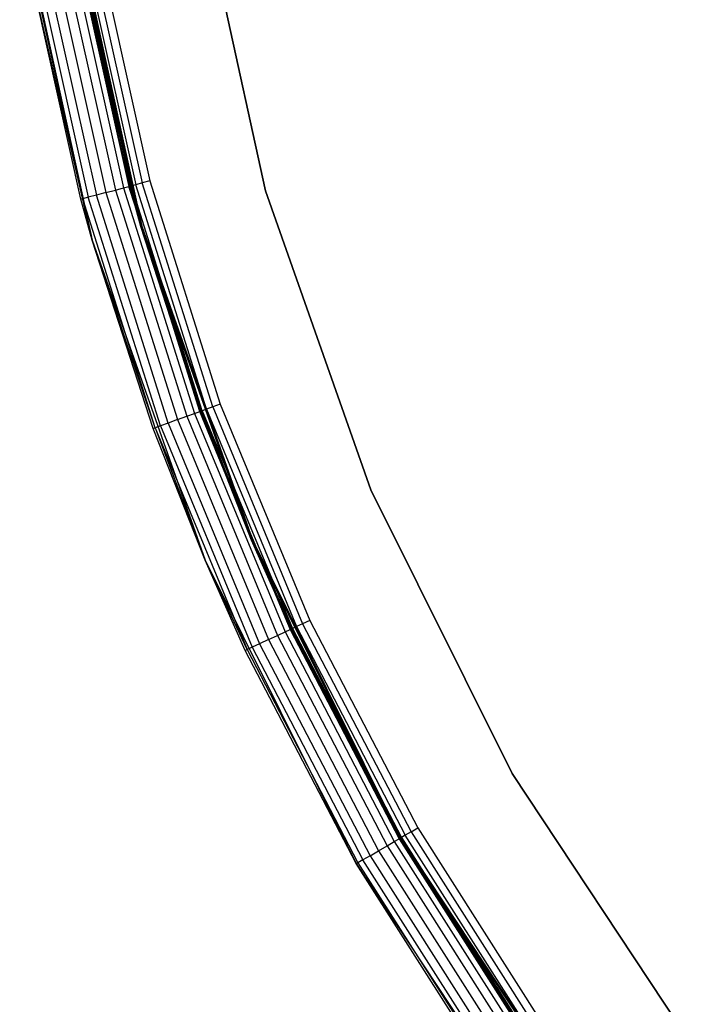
# Model space of a CAD drawing. Extents: x -10.5 to 10.9, y -10.7 to 10.7.
# Tile 2 of 22: x -10.4 to -7.8, y -5.9 to -2.1. Entities that reach past the tile are written whole.
import ezdxf

# ---------------------------------------------------------------- set-up
doc = ezdxf.new("R2010")
doc.units = 0
doc.header["$LTSCALE"] = 2.54
doc.layers.get('0').update_dxf_attribs({"color": 13, "linetype": 'CONTINUOUS'})

# ---------------------------------------------------------------- blocks, each defined once
blk = doc.blocks.new('Z_O_ENIE_LID_ROUND_LED_35W')
at = {"color": 0}
for p, q in [((1.588, -2.7366, 3.6986), (1.3246, -1.5339, 3.6986)), ((1.3246, -1.5339, 2.3986), (1.588, -2.7366, 2.3986)), ((1.588, -2.7366, 3.6986), (1.3246, -1.5339, 3.6986)), ((1.3246, -1.5339, 2.3986), (1.588, -2.7366, 2.3986)), ((0.6337, -1.6413, 0.3388), (0.9155, -2.9282, 0.3388)), ((0.6337, -1.6413, 0.3388), (0.9155, -2.9282, 0.3388)), ((1.1079, -2.8735, 0.3388), (0.8313, -1.6106, 0.3388)), ((0.8313, -1.6106, 2.2388), (1.1079, -2.8735, 2.2388)), ((1.0648, -2.7176, 3.9388), (0.8313, -1.6106, 2.4388)), ((1.0648, -2.7176, 3.9388), (0.8313, -1.6106, 2.4388)), ((1.1079, -2.8735, 2.4388), (0.8313, -1.6106, 2.4388)), ((1.1079, -2.8735, 0.3388), (0.8313, -1.6106, 0.3388)), ((1.1079, -2.8735, 2.4388), (0.8313, -1.6106, 2.4388)), ((0.8313, -1.6106, 2.2388), (1.1079, -2.8735, 2.2388)), ((0.8058, -1.834, 4.0312), (1.0052, -2.7336, 4.0312)), ((0.8058, -1.834, 4.0312), (1.0052, -2.7336, 4.0312)), ((0.8377, -1.8284, 4.0095), (1.0366, -2.7252, 4.0095)), ((0.8377, -1.8284, 4.0095), (1.0366, -2.7252, 4.0095)), ((0.8591, -1.8246, 3.9771), (1.0575, -2.7196, 3.9771)), ((0.8591, -1.8246, 3.9771), (1.0575, -2.7196, 3.9771)), ((0.8666, -1.8233, 3.9388), (1.0648, -2.7176, 3.9388)), ((0.8666, -1.8233, 3.9388), (1.0648, -2.7176, 3.9388)), ((0.9155, -2.9282, 0.3388), (0.6696, -1.858, 3.9388)), ((0.9155, -2.9282, 0.3388), (0.6696, -1.858, 3.9388)), ((0.8717, -2.7694, 3.9388), (0.6696, -1.858, 3.9388)), ((0.8717, -2.7694, 3.9388), (0.6696, -1.858, 3.9388)), ((0.6771, -1.8567, 3.9771), (0.879, -2.7674, 3.9771)), ((0.6771, -1.8567, 3.9771), (0.879, -2.7674, 3.9771)), ((0.6985, -1.8529, 4.0095), (0.8999, -2.7618, 4.0095)), ((0.6985, -1.8529, 4.0095), (0.8999, -2.7618, 4.0095)), ((0.7304, -1.8473, 4.0312), (0.9313, -2.7534, 4.0312)), ((0.7304, -1.8473, 4.0312), (0.9313, -2.7534, 4.0312)), ((0.7681, -1.8407, 4.0388), (0.9683, -2.7435, 4.0388)), ((0.7681, -1.8407, 4.0388), (0.9683, -2.7435, 4.0388)), ((0.9313, -2.7534, 4.0312), (0.8999, -2.7618, 4.0095)), ((0.9313, -2.7534, 4.0312), (0.8999, -2.7618, 4.0095)), ((0.9683, -2.7435, 4.0388), (0.9313, -2.7534, 4.0312)), ((0.9683, -2.7435, 4.0388), (0.9313, -2.7534, 4.0312)), ((1.2104, -3.6385, 4.0312), (0.9313, -2.7534, 4.0312)), ((1.2104, -3.6385, 4.0312), (0.9313, -2.7534, 4.0312)), ((0.9683, -2.7435, 4.0388), (1.0052, -2.7336, 4.0312)), ((0.9683, -2.7435, 4.0388), (1.0052, -2.7336, 4.0312)), ((0.9683, -2.7435, 4.0388), (1.2463, -3.6254, 4.0388)), ((0.9683, -2.7435, 4.0388), (1.2463, -3.6254, 4.0388)), ((1.0052, -2.7336, 4.0312), (1.0366, -2.7252, 4.0095)), ((1.0052, -2.7336, 4.0312), (1.0366, -2.7252, 4.0095)), ((1.0052, -2.7336, 4.0312), (1.2823, -3.6123, 4.0312)), ((1.0052, -2.7336, 4.0312), (1.2823, -3.6123, 4.0312)), ((1.0366, -2.7252, 4.0095), (1.0575, -2.7196, 3.9771)), ((1.0366, -2.7252, 4.0095), (1.0575, -2.7196, 3.9771)), ((1.0366, -2.7252, 4.0095), (1.3128, -3.6012, 4.0095)), ((1.0366, -2.7252, 4.0095), (1.3128, -3.6012, 4.0095)), ((1.0648, -2.7176, 3.9388), (1.0575, -2.7196, 3.9771)), ((1.0648, -2.7176, 3.9388), (1.0575, -2.7196, 3.9771)), ((1.1079, -2.8735, 3.9388), (1.0575, -2.7196, 3.9771)), ((1.0575, -2.7196, 3.9771), (1.3331, -3.5938, 3.9771)), ((1.1079, -2.8735, 3.9388), (1.0575, -2.7196, 3.9771)), ((1.0575, -2.7196, 3.9771), (1.3331, -3.5938, 3.9771)), ((1.0648, -2.7176, 3.9388), (1.1079, -2.8735, 2.4388)), ((1.0648, -2.7176, 3.9388), (1.1079, -2.8735, 2.4388)), ((1.0648, -2.7176, 3.9388), (1.1079, -2.8735, 3.9388)), ((1.0648, -2.7176, 3.9388), (1.1079, -2.8735, 3.9388)), ((1.9972, -3.8979, 3.6986), (1.588, -2.7366, 3.6986)), ((1.588, -2.7366, 3.6986), (1.588, -2.7366, 2.3986)), ((1.588, -2.7366, 2.3986), (1.9972, -3.8979, 2.3986)), ((1.588, -2.7366, 3.6986), (1.588, -2.7366, 2.3986)), ((1.9972, -3.8979, 3.6986), (1.588, -2.7366, 3.6986)), ((1.588, -2.7366, 2.3986), (1.9972, -3.8979, 2.3986)), ((0.879, -2.7674, 3.9771), (0.8717, -2.7694, 3.9388)), ((0.879, -2.7674, 3.9771), (0.8717, -2.7694, 3.9388)), ((0.9155, -2.9282, 0.3388), (0.8717, -2.7694, 3.9388)), ((0.9155, -2.9282, 3.9388), (0.8717, -2.7694, 3.9388)), ((0.9155, -2.9282, 0.3388), (0.8717, -2.7694, 3.9388)), ((0.9155, -2.9282, 3.9388), (0.8717, -2.7694, 3.9388)), ((0.8999, -2.7618, 4.0095), (0.879, -2.7674, 3.9771)), ((0.8999, -2.7618, 4.0095), (0.879, -2.7674, 3.9771)), ((0.9155, -2.9282, 3.9388), (0.879, -2.7674, 3.9771)), ((0.9155, -2.9282, 3.9388), (0.879, -2.7674, 3.9771)), ((1.1595, -3.657, 3.9771), (0.879, -2.7674, 3.9771)), ((1.1595, -3.657, 3.9771), (0.879, -2.7674, 3.9771)), ((1.1799, -3.6496, 4.0095), (0.8999, -2.7618, 4.0095)), ((1.1799, -3.6496, 4.0095), (0.8999, -2.7618, 4.0095)), ((1.5376, -4.0928, 0.3388), (1.1079, -2.8735, 0.3388)), ((1.1079, -2.8735, 0.3388), (1.1079, -2.8735, 2.2388)), ((1.1079, -2.8735, 2.2388), (1.5376, -4.0928, 2.2388)), ((1.1079, -2.8735, 0.3388), (1.1079, -2.8735, 2.2388)), ((1.1079, -2.8735, 2.4388), (1.3403, -3.5912, 3.9388)), ((1.5376, -4.0928, 2.4388), (1.1079, -2.8735, 2.4388)), ((1.1079, -2.8735, 3.9388), (1.1079, -2.8735, 2.4388)), ((1.1079, -2.8735, 3.9388), (1.1079, -2.8735, 2.4388)), ((1.1079, -2.8735, 3.9388), (1.3403, -3.5912, 3.9388)), ((1.1079, -2.8735, 2.4388), (1.3403, -3.5912, 3.9388)), ((1.5376, -4.0928, 0.3388), (1.1079, -2.8735, 0.3388)), ((1.5376, -4.0928, 2.4388), (1.1079, -2.8735, 2.4388)), ((1.1079, -2.8735, 2.2388), (1.5376, -4.0928, 2.2388)), ((1.3331, -3.5938, 3.9771), (1.1079, -2.8735, 3.9388)), ((1.1079, -2.8735, 3.9388), (1.3403, -3.5912, 3.9388)), ((1.3331, -3.5938, 3.9771), (1.1079, -2.8735, 3.9388)), ((1.1524, -3.6596, 3.9388), (0.9155, -2.9282, 0.3388)), ((0.9155, -2.9282, 0.3388), (1.3534, -4.1707, 0.3388)), ((1.1524, -3.6596, 3.9388), (0.9155, -2.9282, 0.3388)), ((1.1524, -3.6596, 3.9388), (0.9155, -2.9282, 3.9388)), ((0.9155, -2.9282, 3.9388), (0.9155, -2.9282, 0.3388)), ((0.9155, -2.9282, 3.9388), (0.9155, -2.9282, 0.3388)), ((0.9155, -2.9282, 0.3388), (1.3534, -4.1707, 0.3388)), ((1.1524, -3.6596, 3.9388), (0.9155, -2.9282, 3.9388)), ((1.1595, -3.657, 3.9771), (0.9155, -2.9282, 3.9388)), ((1.1595, -3.657, 3.9771), (0.9155, -2.9282, 3.9388)), ((1.3128, -3.6012, 4.0095), (1.3331, -3.5938, 3.9771)), ((1.3128, -3.6012, 4.0095), (1.3331, -3.5938, 3.9771)), ((1.3403, -3.5912, 3.9388), (1.3331, -3.5938, 3.9771)), ((1.3403, -3.5912, 3.9388), (1.3331, -3.5938, 3.9771)), ((1.5376, -4.0928, 3.9388), (1.3331, -3.5938, 3.9771)), ((1.3331, -3.5938, 3.9771), (1.6839, -4.4407, 3.9771)), ((1.5376, -4.0928, 3.9388), (1.3331, -3.5938, 3.9771)), ((1.3331, -3.5938, 3.9771), (1.6839, -4.4407, 3.9771)), ((1.3403, -3.5912, 3.9388), (1.5376, -4.0928, 2.4388)), ((1.3403, -3.5912, 3.9388), (1.5376, -4.0928, 2.4388)), ((1.3403, -3.5912, 3.9388), (1.5376, -4.0928, 3.9388)), ((1.3403, -3.5912, 3.9388), (1.5376, -4.0928, 3.9388)), ((1.2463, -3.6254, 4.0388), (1.2104, -3.6385, 4.0312)), ((1.2463, -3.6254, 4.0388), (1.2104, -3.6385, 4.0312)), ((1.2463, -3.6254, 4.0388), (1.2823, -3.6123, 4.0312)), ((1.2463, -3.6254, 4.0388), (1.2823, -3.6123, 4.0312)), ((1.2463, -3.6254, 4.0388), (1.6002, -4.4798, 4.0388)), ((1.2463, -3.6254, 4.0388), (1.6002, -4.4798, 4.0388)), ((1.2823, -3.6123, 4.0312), (1.3128, -3.6012, 4.0095)), ((1.2823, -3.6123, 4.0312), (1.3128, -3.6012, 4.0095)), ((1.2823, -3.6123, 4.0312), (1.6349, -4.4636, 4.0312)), ((1.2823, -3.6123, 4.0312), (1.6349, -4.4636, 4.0312)), ((1.3128, -3.6012, 4.0095), (1.6643, -4.4499, 4.0095)), ((1.3128, -3.6012, 4.0095), (1.6643, -4.4499, 4.0095)), ((1.1524, -3.6596, 3.9388), (1.1595, -3.657, 3.9771)), ((1.1524, -3.6596, 3.9388), (1.1595, -3.657, 3.9771)), ((1.3534, -4.1707, 0.3388), (1.1524, -3.6596, 3.9388)), ((1.3534, -4.1707, 3.9388), (1.1524, -3.6596, 3.9388)), ((1.3534, -4.1707, 0.3388), (1.1524, -3.6596, 3.9388)), ((1.3534, -4.1707, 3.9388), (1.1524, -3.6596, 3.9388)), ((1.1799, -3.6496, 4.0095), (1.1595, -3.657, 3.9771)), ((1.1799, -3.6496, 4.0095), (1.1595, -3.657, 3.9771)), ((1.1595, -3.657, 3.9771), (1.5165, -4.5188, 3.9771)), ((1.1595, -3.657, 3.9771), (1.5165, -4.5188, 3.9771)), ((1.1595, -3.657, 3.9771), (1.3534, -4.1707, 3.9388)), ((1.1595, -3.657, 3.9771), (1.3534, -4.1707, 3.9388)), ((1.2104, -3.6385, 4.0312), (1.1799, -3.6496, 4.0095)), ((1.2104, -3.6385, 4.0312), (1.1799, -3.6496, 4.0095)), ((1.1799, -3.6496, 4.0095), (1.5361, -4.5096, 4.0095)), ((1.1799, -3.6496, 4.0095), (1.5361, -4.5096, 4.0095)), ((1.2104, -3.6385, 4.0312), (1.5655, -4.4959, 4.0312)), ((1.2104, -3.6385, 4.0312), (1.5655, -4.4959, 4.0312)), ((2.546, -5, 3.6986), (1.9972, -3.8979, 3.6986)), ((1.9972, -3.8979, 3.6986), (1.9972, -3.8979, 2.3986)), ((1.9972, -3.8979, 2.3986), (2.546, -5, 2.3986)), ((1.9972, -3.8979, 3.6986), (1.9972, -3.8979, 2.3986)), ((2.546, -5, 3.6986), (1.9972, -3.8979, 3.6986)), ((1.9972, -3.8979, 2.3986), (2.546, -5, 2.3986)), ((2.1138, -5.25, 0.3388), (1.5376, -4.0928, 0.3388)), ((1.5376, -4.0928, 0.3388), (1.5376, -4.0928, 2.2388)), ((1.5376, -4.0928, 2.2388), (2.1138, -5.25, 2.2388)), ((1.5376, -4.0928, 0.3388), (1.5376, -4.0928, 2.2388)), ((1.5376, -4.0928, 2.4388), (1.6908, -4.4375, 3.9388)), ((2.1138, -5.25, 2.4388), (1.5376, -4.0928, 2.4388)), ((1.5376, -4.0928, 3.9388), (1.5376, -4.0928, 2.4388)), ((1.5376, -4.0928, 3.9388), (1.5376, -4.0928, 2.4388)), ((1.5376, -4.0928, 3.9388), (1.6908, -4.4375, 3.9388)), ((1.5376, -4.0928, 2.4388), (1.6908, -4.4375, 3.9388)), ((2.1138, -5.25, 0.3388), (1.5376, -4.0928, 0.3388)), ((2.1138, -5.25, 2.4388), (1.5376, -4.0928, 2.4388)), ((1.5376, -4.0928, 2.2388), (2.1138, -5.25, 2.2388)), ((1.5376, -4.0928, 3.9388), (1.6908, -4.4375, 3.9388)), ((1.5376, -4.0928, 3.9388), (1.6839, -4.4407, 3.9771)), ((1.5376, -4.0928, 3.9388), (1.6839, -4.4407, 3.9771)), ((1.5096, -4.522, 3.9388), (1.3534, -4.1707, 0.3388)), ((1.3534, -4.1707, 0.3388), (1.9406, -5.35, 0.3388)), ((1.5096, -4.522, 3.9388), (1.3534, -4.1707, 0.3388)), ((1.5096, -4.522, 3.9388), (1.3534, -4.1707, 3.9388)), ((1.3534, -4.1707, 3.9388), (1.3534, -4.1707, 0.3388)), ((1.3534, -4.1707, 3.9388), (1.3534, -4.1707, 0.3388)), ((1.3534, -4.1707, 0.3388), (1.9406, -5.35, 0.3388)), ((1.5096, -4.522, 3.9388), (1.3534, -4.1707, 3.9388)), ((1.5165, -4.5188, 3.9771), (1.3534, -4.1707, 3.9388)), ((1.5165, -4.5188, 3.9771), (1.3534, -4.1707, 3.9388)), ((1.6002, -4.4798, 4.0388), (1.6349, -4.4636, 4.0312)), ((1.6002, -4.4798, 4.0388), (1.6349, -4.4636, 4.0312)), ((1.6349, -4.4636, 4.0312), (1.6643, -4.4499, 4.0095)), ((1.6349, -4.4636, 4.0312), (1.6643, -4.4499, 4.0095)), ((1.6349, -4.4636, 4.0312), (2.0603, -5.2809, 4.0312)), ((1.6349, -4.4636, 4.0312), (2.0603, -5.2809, 4.0312)), ((1.6643, -4.4499, 4.0095), (1.6839, -4.4407, 3.9771)), ((1.6643, -4.4499, 4.0095), (1.6839, -4.4407, 3.9771)), ((1.6643, -4.4499, 4.0095), (2.0884, -5.2646, 4.0095)), ((1.6643, -4.4499, 4.0095), (2.0884, -5.2646, 4.0095)), ((1.6908, -4.4375, 3.9388), (1.6839, -4.4407, 3.9771)), ((1.6908, -4.4375, 3.9388), (1.6839, -4.4407, 3.9771)), ((1.6839, -4.4407, 3.9771), (2.1072, -5.2538, 3.9771)), ((1.6839, -4.4407, 3.9771), (2.1072, -5.2538, 3.9771)), ((1.6908, -4.4375, 3.9388), (2.1138, -5.25, 2.4388)), ((1.6908, -4.4375, 3.9388), (2.1138, -5.25, 2.4388)), ((1.6908, -4.4375, 3.9388), (2.1138, -5.25, 3.9388)), ((1.6908, -4.4375, 3.9388), (2.1138, -5.25, 3.9388)), ((1.5361, -4.5096, 4.0095), (1.5165, -4.5188, 3.9771)), ((1.5361, -4.5096, 4.0095), (1.5165, -4.5188, 3.9771)), ((1.5655, -4.4959, 4.0312), (1.5361, -4.5096, 4.0095)), ((1.5655, -4.4959, 4.0312), (1.5361, -4.5096, 4.0095)), ((1.5361, -4.5096, 4.0095), (1.966, -5.3354, 4.0095)), ((1.5361, -4.5096, 4.0095), (1.966, -5.3354, 4.0095)), ((1.6002, -4.4798, 4.0388), (1.5655, -4.4959, 4.0312)), ((1.6002, -4.4798, 4.0388), (1.5655, -4.4959, 4.0312)), ((1.5655, -4.4959, 4.0312), (1.9941, -5.3191, 4.0312)), ((1.5655, -4.4959, 4.0312), (1.9941, -5.3191, 4.0312)), ((1.6002, -4.4798, 4.0388), (2.0272, -5.3, 4.0388)), ((1.6002, -4.4798, 4.0388), (2.0272, -5.3, 4.0388)), ((1.5096, -4.522, 3.9388), (1.5165, -4.5188, 3.9771)), ((1.5096, -4.522, 3.9388), (1.5165, -4.5188, 3.9771)), ((1.9406, -5.35, 0.3388), (1.5096, -4.522, 3.9388)), ((1.9406, -5.35, 3.9388), (1.5096, -4.522, 3.9388)), ((1.9406, -5.35, 0.3388), (1.5096, -4.522, 3.9388)), ((1.9406, -5.35, 3.9388), (1.5096, -4.522, 3.9388)), ((1.5165, -4.5188, 3.9771), (1.9472, -5.3462, 3.9771)), ((1.5165, -4.5188, 3.9771), (1.9472, -5.3462, 3.9771)), ((3.2261, -6.0263, 3.6986), (2.546, -5, 3.6986)), ((2.546, -5, 3.6986), (2.546, -5, 2.3986)), ((2.546, -5, 2.3986), (3.2261, -6.0263, 2.3986)), ((2.546, -5, 3.6986), (2.546, -5, 2.3986)), ((3.2261, -6.0263, 3.6986), (2.546, -5, 3.6986)), ((2.546, -5, 2.3986), (3.2261, -6.0263, 2.3986)), ((2.0603, -5.2809, 4.0312), (2.0884, -5.2646, 4.0095)), ((2.0603, -5.2809, 4.0312), (2.0884, -5.2646, 4.0095)), ((2.0884, -5.2646, 4.0095), (2.1072, -5.2538, 3.9771)), ((2.0884, -5.2646, 4.0095), (2.1072, -5.2538, 3.9771)), ((2.0884, -5.2646, 4.0095), (2.582, -6.0394, 4.0095)), ((2.0884, -5.2646, 4.0095), (2.582, -6.0394, 4.0095)), ((2.1138, -5.25, 3.9388), (2.1072, -5.2538, 3.9771)), ((2.1138, -5.25, 3.9388), (2.1072, -5.2538, 3.9771)), ((2.1072, -5.2538, 3.9771), (2.5997, -6.0269, 3.9771)), ((2.1072, -5.2538, 3.9771), (2.5997, -6.0269, 3.9771)), ((2.8279, -6.3277, 0.3388), (2.1138, -5.25, 0.3388)), ((2.1138, -5.25, 0.3388), (2.1138, -5.25, 2.2388)), ((2.1138, -5.25, 2.2388), (2.8279, -6.3277, 2.2388)), ((2.1138, -5.25, 0.3388), (2.1138, -5.25, 2.2388)), ((2.1138, -5.25, 2.4388), (2.606, -6.0226, 3.9388)), ((2.8279, -6.3277, 2.4388), (2.1138, -5.25, 2.4388)), ((2.1138, -5.25, 3.9388), (2.1138, -5.25, 2.4388)), ((2.1138, -5.25, 3.9388), (2.1138, -5.25, 2.4388)), ((2.1138, -5.25, 3.9388), (2.606, -6.0226, 3.9388)), ((2.1138, -5.25, 2.4388), (2.606, -6.0226, 3.9388)), ((2.8279, -6.3277, 0.3388), (2.1138, -5.25, 0.3388)), ((2.8279, -6.3277, 2.4388), (2.1138, -5.25, 2.4388)), ((2.1138, -5.25, 2.2388), (2.8279, -6.3277, 2.2388)), ((2.1138, -5.25, 3.9388), (2.606, -6.0226, 3.9388)), ((1.9941, -5.3191, 4.0312), (2.0272, -5.3, 4.0388)), ((1.9941, -5.3191, 4.0312), (2.0272, -5.3, 4.0388)), ((2.0272, -5.3, 4.0388), (2.0603, -5.2809, 4.0312)), ((2.0272, -5.3, 4.0388), (2.0603, -5.2809, 4.0312)), ((2.0272, -5.3, 4.0388), (2.5241, -6.0799, 4.0388)), ((2.0272, -5.3, 4.0388), (2.5241, -6.0799, 4.0388)), ((2.0603, -5.2809, 4.0312), (2.5554, -6.058, 4.0312)), ((2.0603, -5.2809, 4.0312), (2.5554, -6.058, 4.0312)), ((1.9406, -5.35, 3.9388), (1.9472, -5.3462, 3.9771)), ((1.9406, -5.35, 3.9388), (1.9472, -5.3462, 3.9771)), ((2.4421, -6.1373, 3.9388), (1.9406, -5.35, 0.3388)), ((1.9406, -5.35, 0.3388), (2.6683, -6.4482, 0.3388)), ((2.4421, -6.1373, 3.9388), (1.9406, -5.35, 0.3388)), ((2.4421, -6.1373, 3.9388), (1.9406, -5.35, 3.9388)), ((1.9406, -5.35, 3.9388), (1.9406, -5.35, 0.3388)), ((1.9406, -5.35, 3.9388), (1.9406, -5.35, 0.3388)), ((1.9406, -5.35, 0.3388), (2.6683, -6.4482, 0.3388)), ((2.4421, -6.1373, 3.9388), (1.9406, -5.35, 3.9388)), ((1.966, -5.3354, 4.0095), (1.9472, -5.3462, 3.9771)), ((1.966, -5.3354, 4.0095), (1.9472, -5.3462, 3.9771)), ((1.9472, -5.3462, 3.9771), (2.4484, -6.1329, 3.9771)), ((1.9472, -5.3462, 3.9771), (2.4484, -6.1329, 3.9771)), ((1.9941, -5.3191, 4.0312), (1.966, -5.3354, 4.0095)), ((1.9941, -5.3191, 4.0312), (1.966, -5.3354, 4.0095)), ((2.4661, -6.1205, 4.0095), (1.966, -5.3354, 4.0095)), ((2.4661, -6.1205, 4.0095), (1.966, -5.3354, 4.0095)), ((1.9941, -5.3191, 4.0312), (2.4927, -6.1019, 4.0312)), ((1.9941, -5.3191, 4.0312), (2.4927, -6.1019, 4.0312))]:
    blk.add_line(p, q, dxfattribs=at)
blk = doc.blocks.new('GRUPUJ_4')
at = {"color": 0}
for p, q in [((0.3209, 9.0879, 2.3633), (0.5974, 7.8251, 2.3633)), ((0.3209, 9.0879, 2.3633), (0.5974, 7.8251, 2.3633)), ((0.5974, 7.8251, 2.3633), (0.3561, 8.8752, 3.7833)), ((0.5974, 7.8251, 2.3633), (0.3561, 8.8752, 3.7833)), ((0.5544, 7.9809, 3.7833), (0.3561, 8.8752, 3.7833)), ((0.5544, 7.9809, 3.7833), (0.3561, 8.8752, 3.7833)), ((0.3621, 8.8763, 3.814), (0.5603, 7.9825, 3.814)), ((0.3621, 8.8763, 3.814), (0.5603, 7.9825, 3.814)), ((0.3792, 8.8793, 3.8399), (0.577, 7.987, 3.8399)), ((0.3792, 8.8793, 3.8399), (0.577, 7.987, 3.8399)), ((0.4048, 8.8838, 3.8573), (0.6021, 7.9937, 3.8573)), ((0.4048, 8.8838, 3.8573), (0.6021, 7.9937, 3.8573)), ((0.4349, 8.8891, 3.8633), (0.6317, 8.0016, 3.8633)), ((0.4349, 8.8891, 3.8633), (0.6317, 8.0016, 3.8633)), ((0.6021, 7.9937, 3.8573), (0.577, 7.987, 3.8399)), ((0.6021, 7.9937, 3.8573), (0.577, 7.987, 3.8399)), ((0.6317, 8.0016, 3.8633), (0.6021, 7.9937, 3.8573)), ((0.6317, 8.0016, 3.8633), (0.6021, 7.9937, 3.8573)), ((0.8762, 7.1242, 3.8573), (0.6021, 7.9937, 3.8573)), ((0.8762, 7.1242, 3.8573), (0.6021, 7.9937, 3.8573)), ((0.6317, 8.0016, 3.8633), (0.905, 7.1347, 3.8633)), ((0.6317, 8.0016, 3.8633), (0.905, 7.1347, 3.8633)), ((0.5603, 7.9825, 3.814), (0.5544, 7.9809, 3.7833)), ((0.5603, 7.9825, 3.814), (0.5544, 7.9809, 3.7833)), ((0.5974, 7.8251, 2.3633), (0.5544, 7.9809, 3.7833)), ((0.5974, 7.8251, 3.7833), (0.5544, 7.9809, 3.7833)), ((0.5974, 7.8251, 2.3633), (0.5544, 7.9809, 3.7833)), ((0.5974, 7.8251, 3.7833), (0.5544, 7.9809, 3.7833)), ((0.577, 7.987, 3.8399), (0.5603, 7.9825, 3.814)), ((0.577, 7.987, 3.8399), (0.5603, 7.9825, 3.814)), ((0.8355, 7.1094, 3.814), (0.5603, 7.9825, 3.814)), ((0.5974, 7.8251, 3.7833), (0.5603, 7.9825, 3.814)), ((0.8355, 7.1094, 3.814), (0.5603, 7.9825, 3.814)), ((0.5974, 7.8251, 3.7833), (0.5603, 7.9825, 3.814)), ((0.8518, 7.1153, 3.8399), (0.577, 7.987, 3.8399)), ((0.8518, 7.1153, 3.8399), (0.577, 7.987, 3.8399)), ((0.8298, 7.1073, 3.7833), (0.5974, 7.8251, 2.3633)), ((0.5974, 7.8251, 2.3633), (1.0271, 6.6058, 2.3633)), ((0.8298, 7.1073, 3.7833), (0.5974, 7.8251, 2.3633)), ((0.8298, 7.1073, 3.7833), (0.5974, 7.8251, 3.7833)), ((0.5974, 7.8251, 3.7833), (0.5974, 7.8251, 2.3633)), ((0.5974, 7.8251, 3.7833), (0.5974, 7.8251, 2.3633)), ((0.8298, 7.1073, 3.7833), (0.5974, 7.8251, 3.7833)), ((0.8355, 7.1094, 3.814), (0.5974, 7.8251, 3.7833)), ((0.5974, 7.8251, 2.3633), (1.0271, 6.6058, 2.3633)), ((0.8355, 7.1094, 3.814), (0.5974, 7.8251, 3.7833)), ((0.8518, 7.1153, 3.8399), (0.8355, 7.1094, 3.814)), ((0.8518, 7.1153, 3.8399), (0.8355, 7.1094, 3.814)), ((0.8762, 7.1242, 3.8573), (0.8518, 7.1153, 3.8399)), ((0.8762, 7.1242, 3.8573), (0.8518, 7.1153, 3.8399)), ((0.8518, 7.1153, 3.8399), (1.2016, 6.2709, 3.8399)), ((0.8518, 7.1153, 3.8399), (1.2016, 6.2709, 3.8399)), ((0.905, 7.1347, 3.8633), (0.8762, 7.1242, 3.8573)), ((0.905, 7.1347, 3.8633), (0.8762, 7.1242, 3.8573)), ((0.8762, 7.1242, 3.8573), (1.2251, 6.2819, 3.8573)), ((0.8762, 7.1242, 3.8573), (1.2251, 6.2819, 3.8573)), ((0.905, 7.1347, 3.8633), (1.2529, 6.2949, 3.8633)), ((0.905, 7.1347, 3.8633), (1.2529, 6.2949, 3.8633)), ((0.8298, 7.1073, 3.7833), (0.8355, 7.1094, 3.814)), ((0.8298, 7.1073, 3.7833), (0.8355, 7.1094, 3.814)), ((1.0271, 6.6058, 2.3633), (0.8298, 7.1073, 3.7833)), ((1.0271, 6.6058, 3.7833), (0.8298, 7.1073, 3.7833)), ((1.0271, 6.6058, 2.3633), (0.8298, 7.1073, 3.7833)), ((1.0271, 6.6058, 3.7833), (0.8298, 7.1073, 3.7833)), ((0.8355, 7.1094, 3.814), (1.1859, 6.2636, 3.814)), ((0.8355, 7.1094, 3.814), (1.0271, 6.6058, 3.7833)), ((0.8355, 7.1094, 3.814), (1.1859, 6.2636, 3.814)), ((0.8355, 7.1094, 3.814), (1.0271, 6.6058, 3.7833)), ((1.1804, 6.261, 3.7833), (1.0271, 6.6058, 2.3633)), ((1.0271, 6.6058, 2.3633), (1.6033, 5.4485, 2.3633)), ((1.0271, 6.6058, 3.7833), (1.0271, 6.6058, 2.3633)), ((1.1804, 6.261, 3.7833), (1.0271, 6.6058, 2.3633)), ((1.1804, 6.261, 3.7833), (1.0271, 6.6058, 3.7833)), ((1.0271, 6.6058, 3.7833), (1.0271, 6.6058, 2.3633)), ((1.0271, 6.6058, 2.3633), (1.6033, 5.4485, 2.3633)), ((1.1804, 6.261, 3.7833), (1.0271, 6.6058, 3.7833)), ((1.1859, 6.2636, 3.814), (1.0271, 6.6058, 3.7833)), ((1.1859, 6.2636, 3.814), (1.0271, 6.6058, 3.7833)), ((1.2251, 6.2819, 3.8573), (1.2016, 6.2709, 3.8399)), ((1.2251, 6.2819, 3.8573), (1.2016, 6.2709, 3.8399)), ((1.2529, 6.2949, 3.8633), (1.2251, 6.2819, 3.8573)), ((1.2529, 6.2949, 3.8633), (1.2251, 6.2819, 3.8573)), ((1.2251, 6.2819, 3.8573), (1.6461, 5.4732, 3.8573)), ((1.2251, 6.2819, 3.8573), (1.6461, 5.4732, 3.8573)), ((1.2529, 6.2949, 3.8633), (1.6726, 5.4885, 3.8633)), ((1.2529, 6.2949, 3.8633), (1.6726, 5.4885, 3.8633)), ((1.1804, 6.261, 3.7833), (1.1859, 6.2636, 3.814)), ((1.1804, 6.261, 3.7833), (1.1859, 6.2636, 3.814)), ((1.6033, 5.4485, 2.3633), (1.1804, 6.261, 3.7833)), ((1.6033, 5.4485, 3.7833), (1.1804, 6.261, 3.7833)), ((1.6033, 5.4485, 2.3633), (1.1804, 6.261, 3.7833)), ((1.6033, 5.4485, 3.7833), (1.1804, 6.261, 3.7833)), ((1.2016, 6.2709, 3.8399), (1.1859, 6.2636, 3.814)), ((1.2016, 6.2709, 3.8399), (1.1859, 6.2636, 3.814)), ((1.1859, 6.2636, 3.814), (1.6086, 5.4516, 3.814)), ((1.1859, 6.2636, 3.814), (1.6086, 5.4516, 3.814)), ((1.2016, 6.2709, 3.8399), (1.6236, 5.4603, 3.8399)), ((1.2016, 6.2709, 3.8399), (1.6236, 5.4603, 3.8399)), ((1.6461, 5.4732, 3.8573), (1.6236, 5.4603, 3.8399)), ((1.6461, 5.4732, 3.8573), (1.6236, 5.4603, 3.8399)), ((1.6461, 5.4732, 3.8573), (1.6726, 5.4885, 3.8633)), ((1.6461, 5.4732, 3.8573), (1.6726, 5.4885, 3.8633)), ((1.6461, 5.4732, 3.8573), (2.136, 4.7043, 3.8573)), ((1.6461, 5.4732, 3.8573), (2.136, 4.7043, 3.8573)), ((1.6726, 5.4885, 3.8633), (2.161, 4.7219, 3.8633)), ((1.6726, 5.4885, 3.8633), (2.161, 4.7219, 3.8633)), ((1.6033, 5.4485, 3.7833), (1.6086, 5.4516, 3.814)), ((1.6033, 5.4485, 3.7833), (1.6086, 5.4516, 3.814)), ((2.0955, 4.676, 3.7833), (1.6033, 5.4485, 2.3633)), ((2.0955, 4.676, 3.7833), (1.6033, 5.4485, 3.7833)), ((1.6033, 5.4485, 3.7833), (1.6033, 5.4485, 2.3633)), ((2.0955, 4.676, 3.7833), (1.6033, 5.4485, 2.3633)), ((1.6033, 5.4485, 2.3633), (2.3174, 4.3709, 2.3633)), ((1.6033, 5.4485, 3.7833), (1.6033, 5.4485, 2.3633)), ((1.6033, 5.4485, 2.3633), (2.3174, 4.3709, 2.3633)), ((2.0955, 4.676, 3.7833), (1.6033, 5.4485, 3.7833)), ((1.6236, 5.4603, 3.8399), (1.6086, 5.4516, 3.814)), ((1.6236, 5.4603, 3.8399), (1.6086, 5.4516, 3.814)), ((1.6086, 5.4516, 3.814), (2.1005, 4.6795, 3.814)), ((1.6086, 5.4516, 3.814), (2.1005, 4.6795, 3.814)), ((2.1147, 4.6894, 3.8399), (1.6236, 5.4603, 3.8399)), ((2.1147, 4.6894, 3.8399), (1.6236, 5.4603, 3.8399))]:
    blk.add_line(p, q, dxfattribs=at)
blk.add_blockref('Z_O_ENIE_LID_ROUND_LED_35W', (-0.5071, 10.7, -0.0388), dxfattribs=at)

msp = doc.modelspace()

# ---------------------------------------------------------------- block references
at = {"color": 0}
msp.add_blockref('GRUPUJ_4', (-10.4929, -10.7, 0.0388), dxfattribs=at)

doc.saveas('drawing.dxf')
